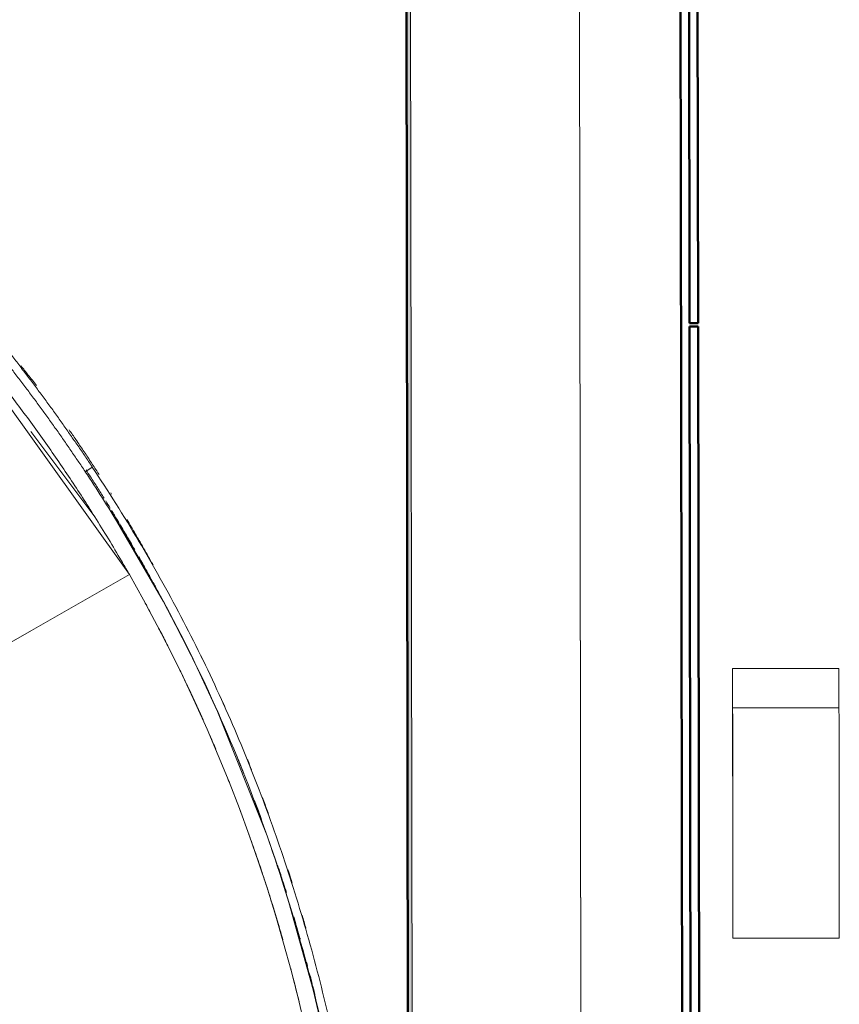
# Model space of a CAD drawing. Header units: millimetres. Extents: x -197461 to 862495, y -970068 to 63888.
# Tile 192 of 253: x -97803 to -96831, y -154616 to -153449. Entities that reach past the tile are written whole.
import ezdxf

# ---------------------------------------------------------------- set-up
doc = ezdxf.new("R2010")
doc.units = ezdxf.units.MM
doc.layers.get('0').update_dxf_attribs({"linetype": 'CONTINUOUS'})
doc.layers.add('A-MASS', color=70, linetype='CONTINUOUS', lineweight=5)
doc.layers.add('A-Wall', color=252, linetype='CONTINUOUS', lineweight=0)

msp = doc.modelspace()

# ---------------------------------------------------------------- hatches: boundary and pattern name
at = {"layer": 'A-Wall', "true_color": 0x636466}
h = msp.add_hatch(color=251, dxfattribs=at)
h.paths.add_polyline_path([(-97330.17246, -159830.34223), (-97343.50064, -150605.81749), (-97348.49712, -150608.25718), (-97335.16894, -159832.78193)], flags=0)
h.paths.add_polyline_path([(-97344.15941, -150149.87353), (-97351.05914, -145374.52377), (-97356.05562, -145376.96346), (-97349.15589, -150152.31322)], flags=0)

# ---------------------------------------------------------------- linework, layer by layer
at = {"color": 251, "lineweight": 5, "true_color": 0x636466}
for p, q in [((-97672.65259, -154106.84477), (-97902.75063, -153785.19829)), ((-96958.03268, -154218.41537), (-96832.03278, -154218.26377)), ((-96831.84415, -154264.72254), (-96957.84405, -154264.87414)), ((-96957.73679, -154346.21759), (-96957.74196, -154344.73302)), ((-97495.99487, -154521.91409), (-97496.82763, -154519.95745)), ((-96957.64943, -154538.12567), (-96831.64954, -154537.97407)), ((-96957.46512, -154538.00715), (-96831.46523, -154537.85554))]:
    msp.add_line(p, q, dxfattribs=at)
at = {"color": 251, "lineweight": 5, "true_color": 0x636466, "flags": 128}
for points in [[(-97713.59101, -154038.46036), (-97751.42293, -153987.80794), (-97789.25486, -153937.15553)], [(-97693.59386, -154033.66765), (-97632.76128, -154138.48617), (-97617.62679, -154167.08487), (-97610.08859, -154181.74957), (-97606.52285, -154188.78863), (-97602.91776, -154195.97447), (-97601.22591, -154199.37119), (-97599.53183, -154202.78833), (-97597.87622, -154206.14352), (-97596.28012, -154209.39294), (-97594.74345, -154212.53535), (-97593.25951, -154215.58311), (-97591.81482, -154218.56291), (-97589.13664, -154224.1206), (-97584.24794, -154234.38251), (-97568.24414, -154269.13098), (-97509.47977, -154416.70005), (-97507.05024, -154423.64698), (-97504.67829, -154430.50824), (-97502.35781, -154437.29836), (-97500.09052, -154444.00915), (-97495.71494, -154457.18136), (-97491.46738, -154470.26145), (-97483.52729, -154495.55157), (-97454.72096, -154599.02797), (-97440.10465, -154661.79145)], [(-97672.65259, -154106.84477), (-97788.47534, -154173.00527), (-97904.29809, -154239.16576), (-98020.12083, -154305.32626), (-98135.94358, -154371.48676), (-98251.76633, -154437.64725), (-98367.58907, -154503.80775), (-98483.41182, -154569.96824), (-98599.23457, -154636.12874), (-98715.05732, -154702.28924)], [(-96957.84401, -154264.87416), (-96957.83305, -154266.31609), (-96957.8219, -154269.38478), (-96957.80952, -154274.02496), (-96957.79571, -154280.44826), (-96957.78026, -154288.86632), (-96957.76297, -154299.49078), (-96957.74363, -154312.53326), (-96957.72204, -154328.2054), (-96957.69799, -154346.71884), (-96957.64468, -154389.25892), (-96957.59385, -154430.76535), (-96957.56667, -154453.26609), (-96957.53687, -154478.0706), (-96957.50338, -154506.03293), (-96957.46512, -154538.00715)], [(-96831.46523, -154537.85554), (-96831.50348, -154505.88133), (-96831.53697, -154477.919), (-96831.56677, -154453.11449), (-96831.59395, -154430.61375), (-96831.64478, -154389.10732), (-96831.69809, -154346.56724), (-96831.72214, -154328.0538), (-96831.74373, -154312.38166), (-96831.76307, -154299.33918), (-96831.78036, -154288.71472), (-96831.79581, -154280.29666), (-96831.80963, -154273.87336), (-96831.822, -154269.23318), (-96831.83315, -154266.16449), (-96831.84411, -154264.72256)], [(-96957.79547, -154343.50812), (-96957.80949, -154330.09879), (-96957.82606, -154313.23006), (-96957.83882, -154298.75476), (-96957.84772, -154286.74703), (-96957.85273, -154277.28097), (-96957.85374, -154273.71585)], [(-96957.74999, -154344.40135), (-96957.75156, -154349.16696), (-96957.74527, -154359.70609), (-96957.73208, -154374.60084), (-96957.71318, -154392.52415), (-96957.69145, -154411.50358), (-96957.66855, -154430.75585), (-96957.6455, -154449.85132), (-96957.62191, -154469.36153)], [(-96957.64943, -154538.12567), (-96957.69309, -154501.84388), (-96957.73684, -154465.48769)], [(-96957.51782, -154538.04103), (-96957.54414, -154538.05796), (-96957.57045, -154538.07488), (-96957.59676, -154538.0918), (-96957.62308, -154538.10872), (-96957.64943, -154538.12567)], [(-96831.64954, -154537.97407), (-96831.62318, -154537.95712), (-96831.59686, -154537.9402), (-96831.57055, -154537.92328), (-96831.54424, -154537.90636), (-96831.51792, -154537.88943), (-96831.49158, -154537.87249)]]:
    msp.add_lwpolyline(points, dxfattribs=at)
at = {"color": 251, "lineweight": 5, "true_color": 0x636466}
msp.add_arc((-99362.46729, -155070.1381), 1945.09839, 326.41226391, 29.68567243, dxfattribs=at)
for points, knots in [([(-97795.37471, -153885.4133), (-97795.39538, -153885.38585), (-97798.48624, -153881.28261), (-97804.68435, -153873.12044), (-97814.02337, -153861.01699), (-97823.47404, -153848.96531), (-97833.00249, -153837.00785), (-97842.62233, -153825.13046), (-97852.3354, -153813.3294), (-97862.11867, -153801.63522), (-97871.99795, -153790.01509), (-97881.94664, -153778.50216), (-97891.98375, -153767.0727), (-97902.09432, -153755.74457), (-97912.28857, -153744.50497), (-97922.5601, -153733.36097), (-97932.91962, -153722.3001), (-97943.34564, -153711.34443), (-97953.85723, -153700.47279), (-97964.44322, -153689.69554), (-97975.09884, -153679.01599), (-97985.86662, -153668.39105), (-97996.70703, -153657.85947), (-98007.62301, -153647.41746), (-98018.6298, -153637.04985), (-98029.70834, -153626.77428), (-98040.89016, -153616.56176), (-98052.13711, -153606.44689), (-98063.47197, -153596.40936), (-98074.91157, -153586.43501), (-98086.40035, -153576.57263), (-98097.9947, -153566.77417), (-98109.67213, -153557.05994), (-98121.40338, -153547.45483), (-98133.22934, -153537.92581), (-98145.1324, -153528.48895), (-98157.08936, -153519.16314), (-98169.12667, -153509.92896), (-98177.20419, -153503.83568), (-98181.25008, -153500.80963)], [-605.3550771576, -605.3550771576, -605.3550771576, -605.3550771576, -605.2418464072, -588.4295728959, -571.6172993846, -554.8050258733, -537.992752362, -521.1804788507, -504.3682053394, -487.555931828, -470.7436583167, -453.9313848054, -437.1191112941, -420.3068377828, -403.4945642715, -386.6822907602, -369.8700172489, -353.0577437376, -336.2454702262, -319.4331967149, -302.6209232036, -285.8086496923, -268.996376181, -252.1841026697, -235.3718291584, -218.5595556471, -201.7472821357, -184.9350086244, -168.1227351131, -151.3104616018, -134.4981880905, -117.6859145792, -100.8736410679, -84.0613675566, -67.2490940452, -50.4368205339, -33.6245470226, -16.8122735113, 0, 0, 0, 0]), ([(-97713.59101, -154038.46036), (-97723.13089, -154023.22581), (-97737.76549, -154000.5566), (-97758.08573, -153970.58829), (-97773.6883, -153948.29556), (-97789.51824, -153926.27917), (-97805.49755, -153904.58921), (-97821.31208, -153883.58837), (-97837.57292, -153862.71117), (-97851.94116, -153844.98054), (-97863.91155, -153830.62424), (-97870.04228, -153823.38824), (-97873.12269, -153819.77279)], [0, 0, 0, 0, 0.2, 0.3, 0.4, 0.5, 0.6, 0.7, 0.8, 0.9, 0.95, 1, 1, 1, 1]), ([(-97782.81703, -153882.66187), (-97786.00778, -153878.53855), (-97792.06142, -153870.80856), (-97798.23915, -153863.09639), (-97801.15258, -153859.49734)], [8002.2797832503, 8002.2797832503, 8002.2797832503, 8002.2797832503, 8018.6776805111, 8033.0882542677, 8033.0882542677, 8033.0882542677, 8033.0882542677]), ([(-97724.9618, -153984.96666), (-97724.98478, -153984.93206), (-97727.79941, -153980.69341), (-97733.44305, -153972.26138), (-97741.96802, -153959.72239), (-97750.62449, -153947.18768), (-97759.37606, -153934.71204), (-97768.2316, -153922.28498), (-97777.20283, -153909.89231), (-97786.24203, -153897.60271), (-97792.32499, -153889.46216), (-97795.37419, -153885.41399)], [-739.8784276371, -739.8784276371, -739.8784276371, -739.8784276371, -739.7400344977, -722.9277609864, -706.1154874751, -689.3032139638, -672.4909404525, -655.6786669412, -638.8663934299, -622.0541199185, -605.3560234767, -605.3560234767, -605.3560234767, -605.3560234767]), ([(-97708.47415, -153988.43531), (-97709.07882, -153987.49296), (-97712.44929, -153982.25136), (-97718.66158, -153972.70459), (-97727.23101, -153959.80301), (-97735.67788, -153947.35645), (-97741.33555, -153939.19615), (-97744.04619, -153935.3273)], [7863.6821208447, 7863.6821208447, 7863.6821208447, 7863.6821208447, 7867.3672189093, 7884.1794924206, 7900.9917659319, 7917.8040394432, 7932.9809520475, 7932.9809520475, 7932.9809520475, 7932.9809520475]), ([(-97724.02587, -153982.80927), (-97722.23628, -153985.55122), (-97717.68556, -153992.56907), (-97710.57022, -154003.72025), (-97705.28179, -154012.16265), (-97702.70111, -154016.31862)], [-7878.1489163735, -7878.1489163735, -7878.1489163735, -7878.1489163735, -7867.3672189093, -7850.554945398, -7834.2757342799, -7834.2757342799, -7834.2757342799, -7834.2757342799]), ([(-97693.77652, -154011.73494), (-97693.83665, -154011.63802), (-97694.16818, -154011.10371), (-97694.50005, -154010.56945), (-97694.77196, -154010.13212)], [7833.3650612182, 7833.3650612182, 7833.3650612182, 7833.3650612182, 7833.7426718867, 7835.446673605, 7835.446673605, 7835.446673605, 7835.446673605]), ([(-97673.60587, -154105.18694), (-97676.35829, -154100.3812), (-97689.34607, -154077.92647), (-97702.77432, -154055.7349), (-97713.59101, -154038.46036)], [0.3642706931, 0.3642706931, 0.3642706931, 0.3642706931, 0.5, 1, 1, 1, 1]), ([(-97693.79286, -154030.80911), (-97691.42445, -154034.69999), (-97688.34682, -154039.79602), (-97685.29497, -154044.90003), (-97684.57368, -154046.10917)], [-7815.3599732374, -7815.3599732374, -7815.3599732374, -7815.3599732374, -7800.118124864, -7795.388757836, -7795.388757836, -7795.388757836, -7795.388757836]), ([(-97684.11008, -154046.88672), (-97682.42331, -154049.71719), (-97678.19417, -154056.85296), (-97672.27806, -154066.97119), (-97668.06893, -154074.26795), (-97666.36212, -154077.24281)], [-7794.3750734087, -7794.3750734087, -7794.3750734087, -7794.3750734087, -7783.3058513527, -7766.4935778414, -7754.9314946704, -7754.9314946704, -7754.9314946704, -7754.9314946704]), ([(-97644.57384, -154095.44217), (-97645.70198, -154093.42086), (-97649.27577, -154087.0404), (-97655.34353, -154076.32937), (-97662.8447, -154063.29305), (-97669.58138, -154051.77153), (-97673.83243, -154044.59892), (-97675.52878, -154041.75242)], [7725.084458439, 7725.084458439, 7725.084458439, 7725.084458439, 7732.8690308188, 7749.6813043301, 7766.4935778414, 7783.3058513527, 7794.3832896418, 7794.3832896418, 7794.3832896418, 7794.3832896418]), ([(-97661.45464, -154085.84065), (-97659.85664, -154088.65485), (-97655.81819, -154095.80302), (-97651.18691, -154104.10612), (-97648.15181, -154109.60016), (-97647.52577, -154110.73567)], [-7743.7972156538, -7743.7972156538, -7743.7972156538, -7743.7972156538, -7732.8690308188, -7716.0567573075, -7711.679972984, -7711.679972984, -7711.679972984, -7711.679972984]), ([(-97644.6126, -154116.03593), (-97643.81061, -154117.49961), (-97640.62039, -154123.33701), (-97635.08251, -154133.57491), (-97629.00641, -154144.98202), (-97625.31308, -154152.00225), (-97623.95256, -154154.60031)], [-7704.876178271, -7704.876178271, -7704.876178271, -7704.876178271, -7699.2444837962, -7682.4322102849, -7665.6199367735, -7655.7759171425, -7655.7759171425, -7655.7759171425, -7655.7759171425]), ([(-97627.15986, -154191.25706), (-97628.39534, -154188.82246), (-97632.30196, -154181.14354), (-97636.31573, -154173.51109), (-97639.07492, -154168.30498)], [0.802989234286, 0.802989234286, 0.802989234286, 0.802989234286, 0.833333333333, 0.898736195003, 0.898736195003, 0.898736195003, 0.898736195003]), ([(-97585.39259, -154278.98931), (-97587.48545, -154274.28679), (-97592.67145, -154262.76488), (-97601.10992, -154244.48484), (-97608.87974, -154228.24378), (-97613.4455, -154218.78041), (-97614.76106, -154216.06777)], [0.44272326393, 0.44272326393, 0.44272326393, 0.44272326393, 0.5, 0.58333333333, 0.66666666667, 0.70019844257, 0.70019844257, 0.70019844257, 0.70019844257]), ([(-97572.23309, -154260.05718), (-97570.56035, -154263.72412), (-97568.25947, -154268.809), (-97565.9694, -154273.92877), (-97565.33923, -154275.34211)], [-7527.17832522, -7527.17832522, -7527.17832522, -7527.17832522, -7514.3094751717, -7509.4147986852, -7509.4147986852, -7509.4147986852, -7509.4147986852]), ([(-97570.34546, -154313.74824), (-97571.42408, -154311.1842), (-97573.76833, -154305.64741), (-97576.12406, -154300.15852), (-97577.39921, -154297.20887)], [0.302859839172, 0.302859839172, 0.302859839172, 0.302859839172, 0.333333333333, 0.368981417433, 0.368981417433, 0.368981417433, 0.368981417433]), ([(-97547.04026, -154317.74309), (-97545.26052, -154322.008), (-97541.84293, -154330.28221), (-97538.46613, -154338.62563), (-97536.84735, -154342.6655)], [-7461.3237859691, -7461.3237859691, -7461.3237859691, -7461.3237859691, -7447.0603811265, -7433.788542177, -7433.788542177, -7433.788542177, -7433.788542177]), ([(-97527.7758, -154338.4197), (-97529.33377, -154334.53495), (-97531.00208, -154330.41465), (-97532.68028, -154326.31115), (-97532.78312, -154326.05984)], [7434.3602873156, 7434.3602873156, 7434.3602873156, 7434.3602873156, 7447.0603811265, 7447.8891336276, 7447.8891336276, 7447.8891336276, 7447.8891336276]), ([(-97524.3469, -154374.70073), (-97524.05963, -154375.45709), (-97521.79582, -154381.42908), (-97518.98746, -154388.95143), (-97516.49134, -154395.75575), (-97515.9296, -154397.29312)], [-7399.0630758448, -7399.0630758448, -7399.0630758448, -7399.0630758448, -7396.6235605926, -7379.8112870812, -7374.9113392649, -7374.9113392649, -7374.9113392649, -7374.9113392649]), ([(-97507.81196, -154390.38214), (-97507.95325, -154389.99777), (-97510.04135, -154384.32265), (-97512.42631, -154377.93438), (-97514.69376, -154371.95248), (-97514.97431, -154371.21373)], [7378.5903024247, 7378.5903024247, 7378.5903024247, 7378.5903024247, 7379.8112870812, 7396.6235605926, 7398.9937575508, 7398.9937575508, 7398.9937575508, 7398.9937575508]), ([(-97495.99487, -154521.91409), (-97499.1343, -154511.24261), (-97503.99867, -154495.24483), (-97510.81835, -154473.89598), (-97517.84245, -154452.59956), (-97524.56544, -154433.09348), (-97529.62092, -154418.90282), (-97530.93032, -154415.25764)], [0, 0, 0, 0, 0.25, 0.375, 0.5, 0.75, 0.83651903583, 0.83651903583, 0.83651903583, 0.83651903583]), ([(-97497.09633, -154451.31011), (-97496.51189, -154453.06932), (-97494.15361, -154460.20187), (-97490.62699, -154471.07767), (-97487.73416, -154480.22558), (-97486.56138, -154483.97276)], [-7318.0703442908, -7318.0703442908, -7318.0703442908, -7318.0703442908, -7312.562193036, -7295.7499195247, -7284.0941943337, -7284.0941943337, -7284.0941943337, -7284.0941943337]), ([(-97479.61973, -154472.73535), (-97479.94168, -154471.72213), (-97481.65632, -154466.34076), (-97483.39239, -154460.97152), (-97484.81684, -154456.61801)], [7292.6101785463, 7292.6101785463, 7292.6101785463, 7292.6101785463, 7295.7499195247, 7309.2914712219, 7309.2914712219, 7309.2914712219, 7309.2914712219]), ([(-97477.78526, -154512.77618), (-97476.92733, -154515.67003), (-97475.56899, -154520.28997), (-97474.2283, -154524.91089), (-97473.73047, -154526.63539)], [-7254.2748965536, -7254.2748965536, -7254.2748965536, -7254.2748965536, -7245.3130989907, -7239.9784483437, -7239.9784483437, -7239.9784483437, -7239.9784483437]), ([(-97463.4742, -154526.11346), (-97464.1881, -154523.62975), (-97465.68088, -154518.47344), (-97467.19558, -154513.31822), (-97467.98632, -154510.64736)], [7237.6687989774, 7237.6687989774, 7237.6687989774, 7237.6687989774, 7245.3130989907, 7253.5421960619, 7253.5421960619, 7253.5421960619, 7253.5421960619]), ([(-97473.69142, -154526.77067), (-97472.63359, -154530.43591), (-97471.47014, -154534.5106), (-97470.31993, -154538.58765), (-97470.20477, -154538.99632)], [-7239.8389565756, -7239.8389565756, -7239.8389565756, -7239.8389565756, -7228.5008254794, -7227.2378035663, -7227.2378035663, -7227.2378035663, -7227.2378035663]), ([(-97470.94712, -154615.6389), (-97473.7378, -154604.06439), (-97477.25469, -154590.16034), (-97480.85335, -154576.27963), (-97481.46903, -154573.92362)], [0.939797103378, 0.939797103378, 0.939797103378, 0.939797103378, 0.961956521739, 0.966489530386, 0.966489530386, 0.966489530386, 0.966489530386]), ([(-97462.6485, -154566.55713), (-97462.29995, -154567.86454), (-97461.88354, -154569.43279), (-97461.46904, -154571.00154), (-97461.40024, -154571.26212)], [-7198.9002609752, -7198.9002609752, -7198.9002609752, -7198.9002609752, -7194.8762784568, -7194.0747858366, -7194.0747858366, -7194.0747858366, -7194.0747858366]), ([(-97459.06155, -154580.20324), (-97458.48406, -154582.43185), (-97457.2919, -154587.06504), (-97456.11675, -154591.69977), (-97455.51154, -154594.10529)], [-7184.91232112, -7184.91232112, -7184.91232112, -7184.91232112, -7178.0640049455, -7170.6788702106, -7170.6788702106, -7170.6788702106, -7170.6788702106]), ([(-97455.33185, -154594.82001), (-97454.62029, -154597.6526), (-97453.75587, -154601.12551), (-97452.9007, -154604.6009), (-97452.74361, -154605.24067)], [-7169.9474710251, -7169.9474710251, -7169.9474710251, -7169.9474710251, -7161.2517314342, -7159.2901359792, -7159.2901359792, -7159.2901359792, -7159.2901359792])]:
    msp.add_open_spline(points, degree=3, knots=knots, dxfattribs=at)
for points in [[(-98175.26067, -153492.8017), (-98171.19071, -153495.84576), (-98163.06589, -153501.97475), (-98150.95941, -153511.26217), (-98138.93517, -153520.6407), (-98126.96626, -153530.13006), (-98115.07596, -153539.71128), (-98103.28192, -153549.36818), (-98091.54268, -153559.13424), (-98079.88769, -153568.98436), (-98068.33965, -153578.89804), (-98056.84139, -153588.92397), (-98045.44905, -153599.01281), (-98034.14543, -153609.17906), (-98022.90743, -153619.44328), (-98011.77364, -153629.77047), (-98000.71197, -153640.19014), (-97989.74174, -153650.68438), (-97978.84745, -153661.26862), (-97968.02597, -153671.94684), (-97957.31731, -153682.67982), (-97946.67831, -153693.51128), (-97936.11382, -153704.43785), (-97925.63521, -153715.44898), (-97915.22312, -153726.56613), (-97904.89942, -153737.76689), (-97894.65318, -153749.06392), (-97884.49103, -153760.44994), (-97874.40255, -153771.93796), (-97864.40303, -153783.50977), (-97854.47312, -153795.18948), (-97844.6399, -153806.94338), (-97834.87716, -153818.80476), (-97825.20829, -153830.74268), (-97815.63144, -153842.76084), (-97806.13279, -153854.87365), (-97796.74675, -153867.03798), (-97787.43418, -153879.30146), (-97778.23265, -153891.61474), (-97769.12798, -153903.99328), (-97760.11247, -153916.44705), (-97751.21357, -153928.93489), (-97742.41944, -153941.47113), (-97733.72093, -153954.06667), (-97725.1548, -153966.66615), (-97719.50708, -153975.10424), (-97716.70176, -153979.32858)], [(-97700.69313, -154019.55966), (-97698.94214, -154022.39232), (-97697.20109, -154025.22565), (-97695.47056, -154028.05806)], [(-97651.89614, -154144.12392), (-97652.73019, -154142.58643), (-97653.56639, -154141.04999), (-97654.40474, -154139.51462)], [(-97647.10516, -154153.01112), (-97648.69419, -154150.04497), (-97650.2912, -154147.08253), (-97651.89614, -154144.12392)], [(-97638.88108, -154168.66247), (-97637.62214, -154171.06952), (-97636.36825, -154173.47921), (-97635.1194, -154175.89151)], [(-97586.71515, -154206.01273), (-97587.01945, -154205.39013), (-97587.3239, -154204.76799), (-97587.62848, -154204.14631)], [(-96958.03268, -154218.41537), (-96957.95061, -154265.81358), (-96957.87115, -154311.71135), (-96957.78846, -154359.47388)], [(-96831.9525, -154264.63103), (-96831.97912, -154249.2577), (-96832.00581, -154233.84177), (-96832.03278, -154218.26377)], [(-97605.78112, -154234.99651), (-97604.94462, -154236.75605), (-97604.11076, -154238.51685), (-97603.27955, -154240.27891)], [(-97600.28462, -154246.65766), (-97599.76099, -154247.7782), (-97599.23842, -154248.89924), (-97598.71692, -154250.02079)], [(-97559.70566, -154263.46652), (-97560.44114, -154261.83612), (-97561.17773, -154260.20921), (-97561.91544, -154258.58565)], [(-96957.93522, -154298.03008), (-96957.93615, -154297.38349), (-96957.93709, -154296.72311), (-96957.93803, -154296.04976)], [(-97554.15283, -154353.52503), (-97554.74641, -154352.0185), (-97555.34009, -154350.51708), (-97555.93375, -154349.02117)], [(-96957.71558, -154427.18771), (-96957.74894, -154407.64473), (-96957.77885, -154390.43617), (-96957.80794, -154373.74119)], [(-97540.62271, -154388.80237), (-97540.90389, -154388.04962), (-97541.1854, -154387.29721), (-97541.46723, -154386.54521)], [(-97539.95143, -154390.54726), (-97539.62369, -154391.42618), (-97539.29658, -154392.30535), (-97538.97012, -154393.18476)], [(-97490.76005, -154540.04662), (-97492.47484, -154533.99377), (-97494.21933, -154527.94926), (-97495.99487, -154521.91409)]]:
    msp.add_open_spline(points, degree=3, dxfattribs=at)
at = {"layer": 'A-MASS', "color": 251, "lineweight": 18, "true_color": 0x636466, "flags": 128}
msp.add_lwpolyline([(-97716.63827, -153979.42419), (-97720.80003, -153982.19544), (-97724.9618, -153984.96666)], dxfattribs=at)
at = {"layer": 'A-MASS', "color": 251, "lineweight": 18, "true_color": 0x636466}
for points, knots in [([(-99525.47713, -157039.83042), (-99475.60862, -157043.91914), (-99375.64339, -157048.30192), (-99225.56469, -157043.446), (-99076.29989, -157027.29179), (-98928.64777, -157000.08375), (-98783.50115, -156961.60945), (-98641.91019, -156911.61909), (-98504.39226, -156851.43831), (-98370.69135, -156783.24809), (-98241.40478, -156706.95332), (-98118.47824, -156620.66627), (-98003.96635, -156523.43396), (-97899.80712, -156415.19195), (-97806.36189, -156297.64773), (-97721.053, -156174.166), (-97643.00761, -156045.99908), (-97585.47949, -155934.86096), (-97544.5623, -155843.5372), (-97507.12351, -155750.77202), (-97466.89223, -155632.30797), (-97429.63222, -155486.84351), (-97403.77462, -155338.94327), (-97389.12745, -155189.53057), (-97385.52238, -155039.42393), (-97393.18046, -154889.48623), (-97410.58438, -154756.09643), (-97433.82265, -154639.5698), (-97459.26251, -154539.56632), (-97489.65871, -154440.97162), (-97524.95468, -154343.90552), (-97565.29057, -154248.79621), (-97610.68766, -154156.24053), (-97660.98262, -154066.31864), (-97697.57703, -154008.1012), (-97716.63827, -153979.42419)], [0, 0, 0, 0, 0.0338983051, 0.0677966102, 0.1016949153, 0.1355932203, 0.1694915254, 0.2033898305, 0.2372881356, 0.2711864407, 0.3050847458, 0.3389830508, 0.3728813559, 0.406779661, 0.4406779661, 0.4745762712, 0.5084745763, 0.5423728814, 0.5593220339, 0.5762711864, 0.6101694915, 0.6440677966, 0.6779661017, 0.7118644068, 0.7457627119, 0.7796610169, 0.813559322, 0.8368644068, 0.8601694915, 0.8834745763, 0.906779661, 0.9300847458, 0.9533898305, 0.9766949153, 1, 1, 1, 1]), ([(-97724.9618, -153984.96666), (-97711.18112, -154005.69736), (-97684.41715, -154047.63637), (-97633.99527, -154133.46849), (-97577.26194, -154244.17682), (-97519.99157, -154382.20224), (-97473.12203, -154524.09469), (-97436.57788, -154668.91869), (-97411.31499, -154816.17099), (-97397.9073, -154964.95785), (-97395.95025, -155114.33), (-97405.03085, -155263.42777), (-97425.15003, -155411.44681), (-97456.55323, -155557.50668), (-97499.19548, -155700.68418), (-97552.4813, -155840.19661), (-97616.18286, -155975.44049), (-97677.38797, -156083.90052), (-97730.33698, -156168.12612), (-97771.87956, -156230.09551), (-97815.28884, -156290.78573), (-97860.72579, -156349.971), (-97908.54594, -156407.28331), (-97975.81646, -156480.66193), (-98066.63585, -156565.91961), (-98185.02164, -156657.1331), (-98310.77453, -156737.78346), (-98441.79024, -156809.45504), (-98576.69943, -156873.48794), (-98701.08597, -156922.84046), (-98813.61697, -156959.0926), (-98912.92419, -156985.1786), (-99013.45884, -157005.9402), (-99148.759, -157026.66124), (-99285.38732, -157036.93308), (-99422.29137, -157036.46628), (-99490.60154, -157032.65723), (-99524.71229, -157029.85954)], [0, 0, 0, 0, 0.0169491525, 0.0338983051, 0.0677966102, 0.1016949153, 0.1355932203, 0.1694915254, 0.2033898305, 0.2372881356, 0.2711864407, 0.3050847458, 0.3389830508, 0.3728813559, 0.406779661, 0.4406779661, 0.4745762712, 0.5084745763, 0.5254237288, 0.5423728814, 0.5593220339, 0.5762711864, 0.593220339, 0.6101694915, 0.6440677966, 0.6779661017, 0.7118644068, 0.7457627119, 0.7796610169, 0.813559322, 0.8368644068, 0.8601694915, 0.8834745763, 0.906779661, 0.9533898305, 0.9766949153, 1, 1, 1, 1])]:
    msp.add_open_spline(points, degree=3, knots=knots, dxfattribs=at)
at = {"layer": 'A-Wall', "color": 251, "lineweight": 50, "true_color": 0x636466}
for p, q in [((-97009.72128, -160142.37852), (-97034.73747, -142828.49813)), ((-97348.49712, -150608.25718), (-97335.17697, -159827.22163)), ((-97012.0239, -151627.86722), (-97008.87298, -153808.71685)), ((-97002.02391, -151627.85278), (-96998.87299, -153808.7024)), ((-96998.87299, -153808.7024), (-97008.87298, -153808.71685)), ((-96998.86721, -153812.70239), (-97008.8672, -153812.71684)), ((-97008.8672, -153812.71684), (-97005.71629, -155993.56646)), ((-96998.86721, -153812.70239), (-96995.7163, -155993.55202))]:
    msp.add_line(p, q, dxfattribs=at)
at = {"layer": 'A-Wall', "color": 251, "lineweight": 5, "true_color": 0x636466}
for p, q in [((-97130.32129, -159727.19424), (-97143.64143, -150508.22979)), ((-97143.64143, -150508.22979), (-97130.32129, -159727.19424)), ((-97343.50064, -150605.81749), (-97330.17246, -159830.34223))]:
    msp.add_line(p, q, dxfattribs=at)

doc.saveas('drawing.dxf')
